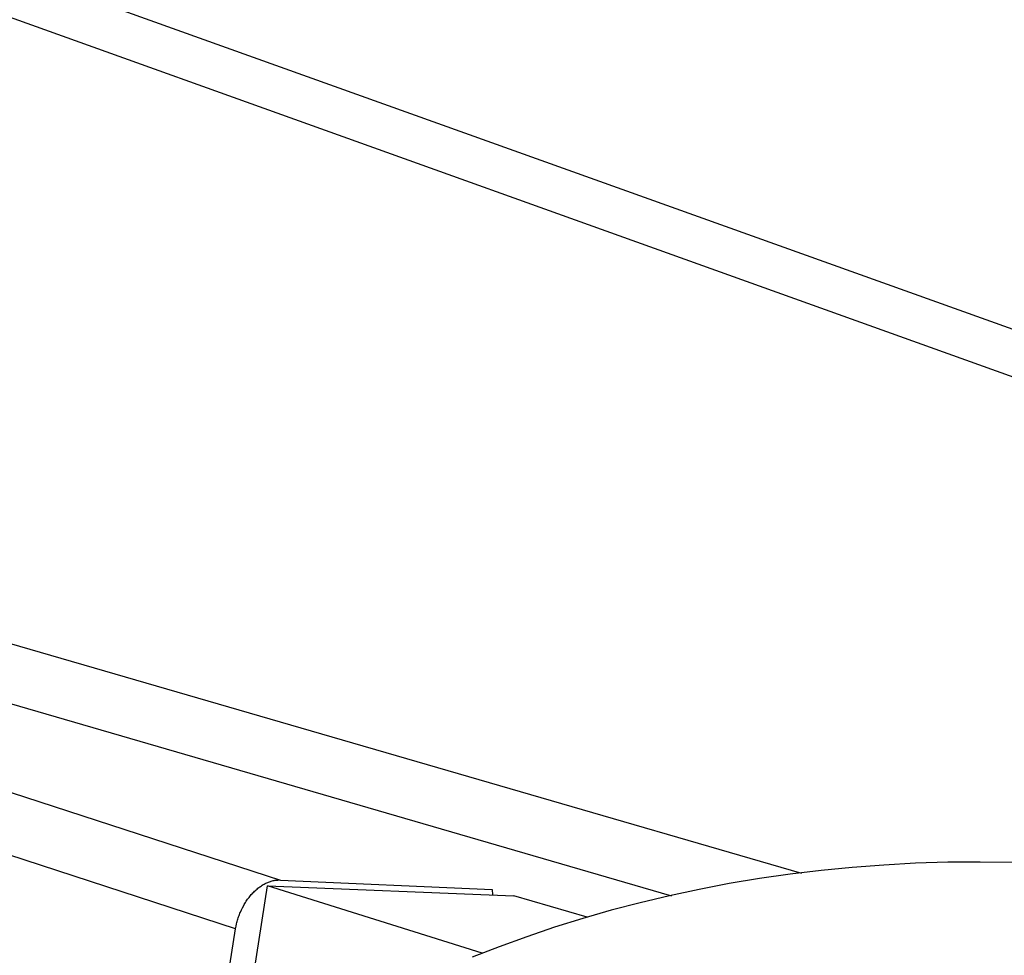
# Model space of a CAD drawing. Header units: millimetres. Extents: x -2637 to -1637, y 678 to 1678.
# Tile 16 of 256: x -2426 to -2416, y 1088 to 1097. Entities that reach past the tile are written whole.
import ezdxf

# ---------------------------------------------------------------- set-up
doc = ezdxf.new("R2010")
doc.units = ezdxf.units.MM
doc.layers.add('Make2D$B.SHOW mini', color=7, linetype='Continuous', true_color=0x000000)

msp = doc.modelspace()

# ---------------------------------------------------------------- linework, layer by layer
at = {"layer": 'Make2D$B.SHOW mini', "color": 18, "lineweight": -3, "true_color": 0x000000}
for points in [[(-2446.4018, 1105.1665), (-2385.8114, 1083.4716)], [(-2385.7259, 1082.9513), (-2446.2079, 1104.6465)], [(-2446.6934, 1097.2554), (-2418.1778, 1088.9803)], [(-2447.6138, 1096.829), (-2423.2895, 1088.9131)], [(-2419.4497, 1088.7544), (-2447.1169, 1096.8016)], [(-2423.73, 1088.4346), (-2448.0423, 1096.37)], [(-2416.1069, 1089.0855), (-2416.4269, 1089.0895), (-2416.7444, 1089.0865), (-2417.0593, 1089.0767), (-2417.3714, 1089.0602), (-2417.6807, 1089.0368), (-2417.9872, 1089.0068), (-2418.2906, 1088.9702), (-2418.591, 1088.9271), (-2418.8882, 1088.8774), (-2419.1822, 1088.8215), (-2419.4729, 1088.7592), (-2419.7602, 1088.6907), (-2420.0441, 1088.6161), (-2420.3244, 1088.5355), (-2420.6012, 1088.4489), (-2420.8743, 1088.3565), (-2421.1438, 1088.2584), (-2421.4095, 1088.1547)], [(-2423.73, 1088.4346), (-2423.7256, 1088.4592), (-2423.7204, 1088.4833), (-2423.7175, 1088.4952), (-2423.7144, 1088.507), (-2423.7111, 1088.5186), (-2423.7076, 1088.5302), (-2423.704, 1088.5417), (-2423.7001, 1088.5531), (-2423.696, 1088.5644), (-2423.6918, 1088.5756), (-2423.6873, 1088.5868), (-2423.6827, 1088.5978), (-2423.6728, 1088.6198), (-2423.6621, 1088.6414), (-2423.6506, 1088.6627), (-2423.6446, 1088.6732), (-2423.6385, 1088.6835), (-2423.6321, 1088.6938), (-2423.6256, 1088.7039), (-2423.6189, 1088.7138), (-2423.6121, 1088.7236), (-2423.6051, 1088.7332), (-2423.598, 1088.7426), (-2423.5907, 1088.7519), (-2423.5832, 1088.7609), (-2423.5757, 1088.7697), (-2423.568, 1088.7783), (-2423.5601, 1088.7867), (-2423.5522, 1088.7948), (-2423.5441, 1088.8027), (-2423.5359, 1088.8103), (-2423.5276, 1088.8177), (-2423.5193, 1088.8248), (-2423.5108, 1088.8317), (-2423.5023, 1088.8383), (-2423.4937, 1088.8447), (-2423.4851, 1088.8508), (-2423.4764, 1088.8566), (-2423.4677, 1088.8622), (-2423.4589, 1088.8674), (-2423.4501, 1088.8724), (-2423.4413, 1088.8772), (-2423.4325, 1088.8816), (-2423.4236, 1088.8858), (-2423.4148, 1088.8896), (-2423.406, 1088.8932), (-2423.3971, 1088.8965), (-2423.3883, 1088.8995), (-2423.3794, 1088.9022), (-2423.3705, 1088.9046), (-2423.3616, 1088.9068), (-2423.3527, 1088.9086), (-2423.3438, 1088.9101), (-2423.3348, 1088.9114), (-2423.3258, 1088.9123), (-2423.3168, 1088.9129), (-2423.3077, 1088.9133), (-2423.2986, 1088.9133), (-2423.2895, 1088.9131)], [(-2423.693, 1087.0853), (-2423.416, 1088.8566)], [(-2423.416, 1088.8566), (-2421.002, 1088.7577)], [(-2421.3109, 1088.194), (-2423.416, 1088.8566)], [(-2423.2895, 1088.9131), (-2421.2126, 1088.8191)], [(-2421.2126, 1088.8191), (-2421.2092, 1088.7662)], [(-2420.2822, 1088.548), (-2421.002, 1088.7577)], [(-2423.9345, 1087.1354), (-2423.73, 1088.4346)]]:
    msp.add_lwpolyline(points, dxfattribs=at)

doc.saveas('drawing.dxf')
